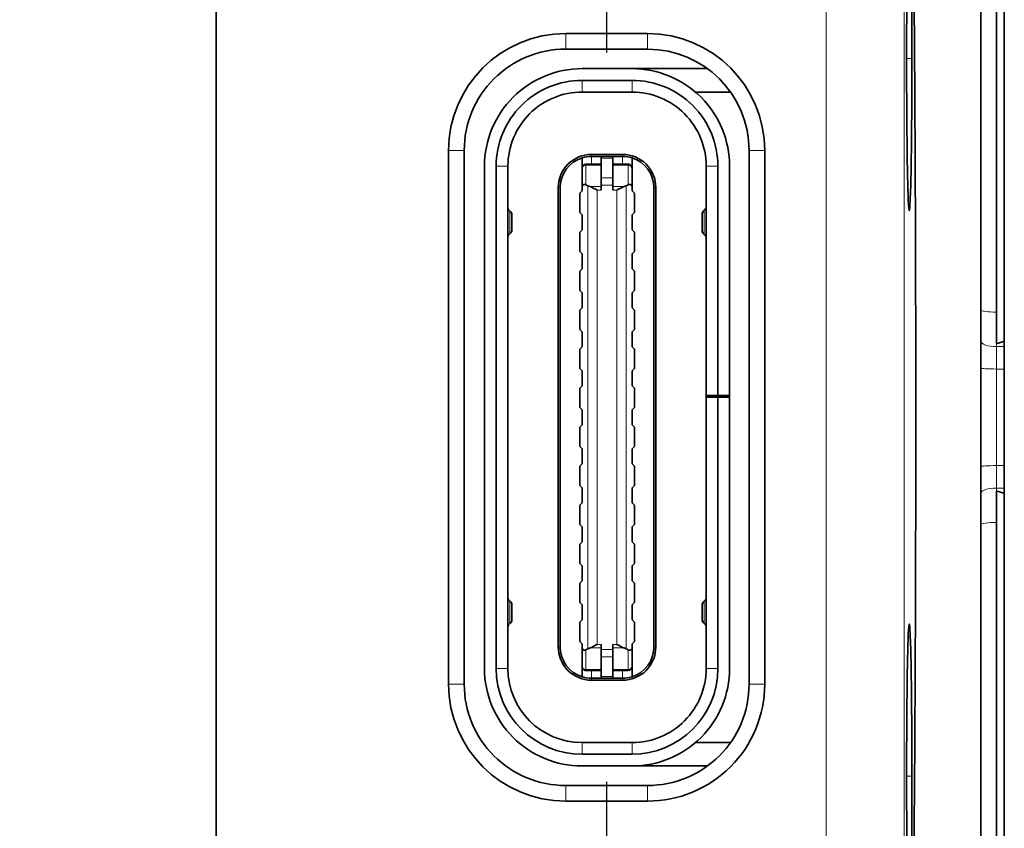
# Model space of a CAD drawing. Header units: millimetres. Extents: x 5 to 415, y 5 to 292.
# Tile 40 of 112: x 211 to 224, y 151 to 161. Entities that reach past the tile are written whole.
import ezdxf

# ---------------------------------------------------------------- set-up
doc = ezdxf.new("R2010")
doc.units = ezdxf.units.MM
doc.linetypes.add('CHAIN', pattern=[0.3543, 0.2362, -0.0295, 0.0591, -0.0295])
doc.linetypes.add('LONG_DASH_DOTTED', pattern=[0.3001, 0.2362, -0.0295, 0.0049, -0.0295])
for name, color, linetype, lineweight in [('Bemaßung (ISO)', 7, 'Continuous', 25), ('Mittelpunktmarkierung (ISO)', 7, 'LONG_DASH_DOTTED', 25), ('Sichtbar (ISO)', 7, 'Continuous', 35), ('Sichtbar schmal (ISO)', 7, 'Continuous', 18)]:
    doc.layers.add(name, color=color, linetype=linetype, lineweight=lineweight)
doc.styles.add('Notiztext (ISO)', font='isocpeur.ttf')
doc.dimstyles.new('Standard (ISO)', dxfattribs={"dimtxt": 3.5, "dimasz": 2.5, "dimexe": 2, "dimexo": 0, "dimgap": 0.762, "dimtad": 1, "dimtoh": 1, "dimdec": 8, "dimdsep": 46, "dimtxsty": 'Notiztext (ISO)', "dimcen": 0.09, "dimdle": 10, "dimclrd": 256, "dimclre": 256, "dimclrt": 256, "dimadec": 6, "dimazin": 2, "dimtfac": 0.514286, "dimtdec": 3, "dimtmove": 0, "dimatfit": 3, "dimfxl": 1, "dimtolj": 1, "dimlwd": -1, "dimlwe": -1, "dimarcsym": 0})

# ---------------------------------------------------------------- blocks, each defined once
blk = doc.blocks.new('*D12')
at = {"layer": 'Bemaßung (ISO)', "transparency": 16777216}
for p, q in [((215.876, 163.672), (200.324, 163.672)), ((202.324, 151.172), (202.324, 161.172)), ((215.876, 148.672), (200.324, 148.672))]:
    blk.add_line(p, q, dxfattribs=at)
for points in [[(201.907, 161.172), (202.74, 161.172), (202.324, 163.672)], [(201.907, 151.172), (202.74, 151.172), (202.324, 148.672)]]:
    blk.add_solid(points, dxfattribs=at)
at = {"layer": 'Defpoints', "color": 0, "transparency": 16777216}
for p in [(202.324, 163.672), (215.876, 163.672), (215.876, 148.672)]:
    blk.add_point(p, dxfattribs=at)
at = {"layer": 'Bemaßung (ISO)', "transparency": 16777216, "insert": (198.062, 154.422), "char_height": 3.5, "attachment_point": 1, "rotation": 90, "style": 'Notiztext (ISO)'}
blk.add_mtext('\\A1;15', dxfattribs=at)

msp = doc.modelspace()

# ---------------------------------------------------------------- linework, layer by layer
at = {"layer": 'Mittelpunktmarkierung (ISO)', "linetype": 'CHAIN', "ltscale": 6.278222}
for p, q in [((218.70110534, 166.49749897), (218.70110534, 160.84749897)), ((218.70110534, 151.49749897), (218.70110534, 145.84749897))]:
    msp.add_line(p, q, dxfattribs=at)
at = {"layer": 'Sichtbar (ISO)'}
for p, q in [((223.69610534, 157.11784014), (223.69610534, 167.22151072)), ((213.69610381, 162.76230033), (213.69610379, 149.5827211)), ((219.22610534, 161.09249897), (218.17610534, 161.09249897)), ((219.22610534, 160.89249897), (218.17610534, 160.89249897)), ((218.38610521, 160.64249897), (219.02610521, 160.64249897)), ((219.99259083, 160.64249897), (219.02610521, 160.64249897)), ((219.0261052, 160.49249897), (218.38610521, 160.49249897)), ((218.38610525, 160.34249897), (219.02610521, 160.34249897)), ((220.28794337, 160.34249897), (219.83850905, 160.34249897)), ((216.67610534, 159.59249897), (216.67610534, 152.75249897)), ((216.87610534, 159.59249897), (216.87610534, 152.75249897)), ((220.52610534, 152.75249897), (220.52610534, 159.59249897)), ((220.72610534, 152.75249897), (220.72610534, 159.59249897)), ((218.90610521, 159.54249897), (218.50610521, 159.54249897)), ((218.63110521, 159.51749897), (218.50610521, 159.51749897)), ((218.63110521, 159.51749897), (218.63110521, 159.49604198)), ((218.78110521, 159.51749897), (218.63110521, 159.51749897)), ((218.63110521, 159.24264335), (218.63110521, 159.49604198)), ((218.90610521, 159.51749897), (218.78110521, 159.51749897)), ((218.78110521, 159.49604198), (218.78110521, 159.51749897)), ((218.78110521, 159.49604198), (218.78110521, 159.24264335)), ((219.02610521, 159.49907465), (219.02610521, 159.39245352)), ((217.13610521, 159.39249897), (217.13610521, 152.95249897)), ((217.28610521, 152.95249897), (217.28610521, 159.39249898)), ((217.43610521, 152.95249897), (217.43610521, 159.39249898)), ((218.38610521, 159.36749897), (218.38610521, 159.39245352)), ((218.38610521, 159.36749897), (218.38610521, 159.35794835)), ((218.38610521, 159.12409895), (218.38610521, 159.35794835)), ((218.63110521, 159.41749897), (218.43610521, 159.41749897)), ((218.97610521, 159.41749897), (218.78110521, 159.41749897)), ((219.02610521, 159.39245352), (219.02610521, 159.36749806)), ((219.02610521, 159.35794835), (219.02610521, 159.36749466)), ((219.02610521, 159.35794475), (219.02610522, 159.12409753)), ((219.97610521, 159.39249827), (219.97610521, 156.45249897)), ((220.12610521, 159.39249882), (220.12610521, 156.45249897)), ((220.27610521, 156.45249897), (220.27610521, 159.39249728)), ((218.63110521, 159.24264335), (218.63110521, 159.14979568)), ((218.78110521, 159.14979568), (218.78110521, 159.24264335)), ((218.08110521, 159.11749897), (218.08110521, 153.22749897)), ((218.10610521, 159.11749897), (218.10610521, 153.22749898)), ((218.38610521, 159.07749897), (218.38610521, 159.12409895)), ((218.46110522, 159.13999897), (218.43610521, 159.15249897)), ((218.63110521, 159.08284895), (218.63110521, 159.14979568)), ((218.78110521, 159.08284895), (218.78110521, 159.14979568)), ((218.97610521, 159.15249897), (218.95110522, 159.13999898)), ((219.02610522, 159.12409753), (219.02610521, 159.07749897)), ((219.30610521, 159.11749898), (219.30610521, 153.22749897)), ((219.33110521, 153.22749898), (219.33110521, 159.11749897)), ((218.38610521, 159.07749897), (218.35610521, 159.04749877)), ((218.35610521, 159.04749877), (218.35610521, 158.79749897)), ((219.05610521, 159.04749897), (219.02610521, 159.07749897)), ((219.05610521, 159.04749897), (219.05610521, 158.79749897)), ((217.48610521, 158.57249897), (217.48610521, 158.77249897)), ((218.35610521, 158.79749897), (218.38610521, 158.76749897)), ((218.38610521, 158.57749897), (218.38610521, 158.76749897)), ((219.02610521, 158.76749897), (219.05610521, 158.79749897)), ((219.02610521, 158.76749897), (219.02610521, 158.57749897)), ((219.92610521, 158.78589643), (219.92610521, 158.55910151)), ((218.38610521, 158.57749897), (218.35610521, 158.54749897)), ((218.35610521, 158.54749897), (218.35610521, 158.29749897)), ((219.02610521, 158.57749897), (219.05610521, 158.54749897)), ((219.05610521, 158.54749897), (219.05610521, 158.29749897)), ((218.35610521, 158.29749897), (218.38610521, 158.26749897)), ((218.38610521, 158.07749897), (218.38610521, 158.26749897)), ((219.05610521, 158.29749897), (219.02610521, 158.26749897)), ((219.02610521, 158.26749897), (219.02610521, 158.07749897)), ((218.38610521, 158.07749897), (218.35610521, 158.04749897)), ((219.05610521, 158.04749897), (219.02610521, 158.07749897)), ((218.35610521, 157.79749897), (218.35610521, 158.04749897)), ((219.05610521, 158.04749897), (219.05610521, 157.79749897)), ((218.35610521, 157.79749897), (218.38610521, 157.76749897)), ((218.38610521, 157.57749897), (218.38610521, 157.76749897)), ((219.05610521, 157.79749897), (219.02610521, 157.76749897)), ((219.02610521, 157.76749897), (219.02610521, 157.57749897)), ((218.38610521, 157.57749897), (218.35610535, 157.54749908)), ((219.05610521, 157.54749897), (219.02610521, 157.57749897)), ((218.35610534, 157.2974989), (218.35610535, 157.54749908)), ((219.05610521, 157.54749897), (219.05610521, 157.29749897)), ((218.35610534, 157.2974989), (218.38610521, 157.26749897)), ((218.38610521, 157.07749897), (218.38610521, 157.26749897)), ((219.05610521, 157.29749897), (219.02610521, 157.26749897)), ((219.02610521, 157.26749897), (219.02610521, 157.07749897)), ((218.38610521, 157.07749897), (218.35610521, 157.04749897)), ((219.02610521, 157.07749897), (219.05610521, 157.04749897)), ((218.35610521, 156.79749897), (218.35610521, 157.04749897)), ((219.05610521, 157.04749897), (219.05610521, 156.79749897)), ((218.35610521, 156.79749897), (218.38610521, 156.76749897)), ((218.38610521, 156.57749897), (218.38610521, 156.76749897)), ((219.05610521, 156.79749897), (219.02610521, 156.76749897)), ((219.02610521, 156.76749897), (219.02610521, 156.57749897)), ((218.38610521, 156.57749897), (218.35610521, 156.54749897)), ((219.02610521, 156.57749897), (219.05610521, 156.54749897)), ((218.35610521, 156.29749897), (218.35610521, 156.54749897)), ((219.05610521, 156.54749897), (219.05610521, 156.29749897)), ((219.97610521, 156.43249897), (219.97610521, 156.45249897)), ((220.12610521, 156.45249897), (219.97610521, 156.45249897)), ((220.27610521, 156.45249897), (220.12610521, 156.45249897)), ((220.27610521, 156.45249897), (220.27610521, 156.43249897)), ((219.97610521, 156.43249897), (219.97610521, 152.95249948)), ((219.97610521, 156.43249897), (220.12610521, 156.43249897)), ((220.12610521, 156.43249897), (220.27610521, 156.43249897)), ((220.12610521, 156.43249897), (220.12610521, 152.95249898)), ((220.27610521, 156.43249897), (220.27610521, 152.95249989)), ((218.35610521, 156.29749897), (218.38610521, 156.26749897)), ((218.38610521, 156.07749897), (218.38610521, 156.26749897)), ((219.05610521, 156.29749897), (219.02610521, 156.26749897)), ((219.02610521, 156.26749897), (219.02610521, 156.07749897)), ((218.38610521, 156.07749897), (218.35610521, 156.04749897)), ((219.02610521, 156.07749897), (219.05610521, 156.04749897)), ((218.35610521, 155.79749897), (218.35610521, 156.04749897)), ((219.05610521, 155.79749897), (219.05610521, 156.04749897)), ((218.35610521, 155.79749897), (218.38610521, 155.76749897)), ((218.38610521, 155.57749897), (218.38610521, 155.76749897)), ((219.05610521, 155.79749897), (219.02610521, 155.76749897)), ((219.02610521, 155.76749897), (219.02610521, 155.57749897)), ((218.38610521, 155.57749897), (218.35610521, 155.54749897)), ((219.02610521, 155.57749897), (219.05610521, 155.54749897)), ((218.35610521, 155.29749897), (218.35610521, 155.54749897)), ((219.05610521, 155.29749897), (219.05610521, 155.54749897)), ((218.35610521, 155.29749897), (218.38610521, 155.26749897)), ((218.38610521, 155.07749897), (218.38610521, 155.26749897)), ((219.05610521, 155.29749897), (219.02610521, 155.26749897)), ((219.02610521, 155.26749897), (219.02610521, 155.07749897)), ((223.69610534, 145.12348723), (223.69610534, 155.22715781)), ((218.38610521, 155.07749897), (218.35610521, 155.04749897)), ((218.35610521, 154.79749897), (218.35610521, 155.04749897)), ((219.02610521, 155.07749897), (219.05610521, 155.04749897)), ((219.05610521, 154.79749897), (219.05610521, 155.04749897)), ((218.35610521, 154.79749897), (218.38610521, 154.76749897)), ((219.05610521, 154.79749897), (219.02610521, 154.76749897)), ((218.38610521, 154.57749897), (218.38610521, 154.76749897)), ((219.02610521, 154.76749897), (219.02610521, 154.57749897)), ((218.38610521, 154.57749897), (218.35610521, 154.54749897)), ((218.35610521, 154.29749897), (218.35610521, 154.54749897)), ((219.02610521, 154.57749897), (219.05610521, 154.54749897)), ((219.05610521, 154.29749897), (219.05610521, 154.54749897)), ((218.35610521, 154.29749897), (218.38610521, 154.26749897)), ((219.05610521, 154.29749897), (219.02610521, 154.26749897)), ((218.38610521, 154.07749897), (218.38610521, 154.26749897)), ((219.02610521, 154.26749897), (219.02610521, 154.07749897)), ((218.38610521, 154.07749897), (218.35610521, 154.04749897)), ((218.35610521, 153.79749897), (218.35610521, 154.04749897)), ((219.02610521, 154.07749897), (219.05610521, 154.04749897)), ((219.05610521, 153.79749897), (219.05610521, 154.04749897)), ((218.35610521, 153.79749897), (218.38610521, 153.76749897)), ((219.05610521, 153.79749897), (219.02610521, 153.76749897)), ((217.48610521, 153.57249897), (217.48610521, 153.77249897)), ((218.38610521, 153.57749897), (218.38610521, 153.76749897)), ((219.02610521, 153.76749897), (219.02610521, 153.57749897)), ((219.92610521, 153.77249897), (219.92610521, 153.57249897)), ((218.38610521, 153.57749897), (218.35610521, 153.54749897)), ((218.35610521, 153.29749877), (218.35610521, 153.54749897)), ((219.02610521, 153.57749897), (219.05610521, 153.54749897)), ((219.05610521, 153.29749897), (219.05610521, 153.54749897)), ((218.35610521, 153.29749877), (218.38610521, 153.26749897)), ((219.05610521, 153.29749897), (219.02610521, 153.26749897)), ((218.3861052, 153.22090042), (218.38610521, 153.26749897)), ((218.38610521, 152.98705306), (218.3861052, 153.22090042)), ((218.46110522, 153.20499898), (218.43610521, 153.19249897)), ((218.63110521, 153.262149), (218.63110521, 153.19520227)), ((218.63110521, 153.19520227), (218.63110521, 153.1023546)), ((218.78110521, 153.262149), (218.78110521, 153.19520227)), ((218.78110521, 153.1023546), (218.78110521, 153.19520227)), ((218.97610521, 153.19249897), (218.95110522, 153.20499897)), ((219.02610521, 153.26749897), (219.02610521, 153.220899)), ((219.02610521, 153.220899), (219.02610521, 152.9870496)), ((218.63110521, 152.84895597), (218.63110521, 153.1023546)), ((218.78110521, 153.1023546), (218.78110521, 152.84895597)), ((218.38610521, 152.9870496), (218.38610521, 152.97750329)), ((218.38610521, 152.97749989), (218.38610521, 152.95254443)), ((218.38610521, 152.84592329), (218.38610521, 152.95254443)), ((218.43610521, 152.92749897), (218.63110521, 152.92749897)), ((218.78110521, 152.92749897), (218.97610521, 152.92749897)), ((219.02610521, 152.97749897), (219.02610521, 152.9870496)), ((219.02610521, 152.95254443), (219.02610521, 152.97749897)), ((218.50610521, 152.82749897), (218.63110521, 152.82749897)), ((218.50610521, 152.80249897), (218.90610521, 152.80249897)), ((218.63110521, 152.84895597), (218.63110521, 152.82749897)), ((218.63110521, 152.82749897), (218.78110521, 152.82749897)), ((218.78110521, 152.82749897), (218.78110521, 152.84895597)), ((218.78110521, 152.82749897), (218.90610521, 152.82749897)), ((218.38610521, 152.00249897), (219.02610521, 152.00249897)), ((220.28794337, 152.00249897), (219.83850905, 152.00249897)), ((219.02610522, 151.85249897), (218.38610521, 151.85249897)), ((218.38610521, 151.70249897), (219.02610521, 151.70249897)), ((219.99259083, 151.70249897), (219.02610521, 151.70249897)), ((218.17610534, 151.45249897), (219.22610534, 151.45249897)), ((218.17610534, 151.25249897), (219.22610534, 151.25249897))]:
    msp.add_line(p, q, dxfattribs=at)
for centre, radius, start, end in [((218.17610534, 159.59249897), 1.5, 90, 180), ((219.22610534, 159.59249897), 1.5, 0, 90), ((218.17610534, 159.59249897), 1.3, 89.999999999, 180), ((219.22610534, 159.59249897), 1.3, 0, 90), ((218.38610521, 159.39249897), 1.25, 89.999999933, 180), ((219.02610521, 159.39249897), 1.25, 359.999922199, 90.00000009), ((218.38610521, 159.39249897), 1.1, 89.999999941, 180), ((219.02610521, 159.39249897), 1.1, 359.999992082, 90.000000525), ((218.38610521, 159.39249897), 0.95, 89.99999789, 180), ((219.02610521, 159.39249897), 0.95, 359.999957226, 90.000000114), ((218.50610521, 159.11749897), 0.425, 89.999999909, 180), ((218.50610521, 159.11749897), 0.4, 107.457603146, 180), ((218.50610521, 159.11749897), 0.4, 89.999999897, 107.457603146), ((218.90610521, 159.11749897), 0.425, 0, 90.000000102), ((218.90610521, 159.11749897), 0.4, 72.542396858, 90.000000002), ((218.90610521, 159.11749897), 0.4, 0, 72.542396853), ((218.43610521, 159.36749897), 0.05, 90.000000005, 180), ((218.50610521, 159.11749897), 0.3, 111.697383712, 113.578178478), ((218.97610521, 159.36749897), 0.05, 359.995712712, 90), ((218.90610521, 159.11749897), 0.3, 66.421821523, 68.302616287), ((217.48610521, 158.85910151), 0.05, 180, 240), ((219.92610521, 158.87249897), 0.05, 300, 0), ((217.43610521, 158.77249897), 0.05, 0, 60), ((219.97610521, 158.78589643), 0.05, 120, 180), ((217.48610521, 158.48589643), 0.05, 120, 180), ((217.43610521, 158.57249897), 0.05, 300, 0), ((219.97610521, 158.55910151), 0.05, 180, 240), ((219.92610521, 158.47249897), 0.05, 0, 60), ((217.48610521, 153.85910151), 0.05, 180, 240), ((217.43610521, 153.77249897), 0.05, 0, 60), ((219.97610521, 153.77249897), 0.05, 120, 180), ((219.92610521, 153.85910151), 0.05, 300, 0), ((217.43610521, 153.57249897), 0.05, 300, 0), ((219.97610521, 153.57249897), 0.05, 180, 240), ((217.48610521, 153.48589643), 0.05, 120, 180), ((219.92610521, 153.48589643), 0.05, 0, 60), ((218.50610521, 153.22749897), 0.425, 180, 270.000000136), ((218.50610521, 153.22749897), 0.4, 180, 252.542396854), ((218.90610521, 153.22749897), 0.425, 269.999999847, 0), ((218.90610521, 153.22749897), 0.4, 287.457603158, 0), ((218.38610521, 152.95249897), 1.25, 180, 270.000000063), ((218.38610521, 152.95249897), 1.1, 180, 269.999999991), ((218.38610521, 152.95249897), 0.95, 180, 269.999999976), ((218.43610521, 152.97749897), 0.05, 179.995712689, 270), ((218.50610521, 153.22749897), 0.3, 246.421821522, 248.302616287), ((218.97610521, 152.97749897), 0.05, 270, 0), ((218.90610521, 153.22749897), 0.3, 291.697383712, 293.578178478), ((219.02610521, 152.95249897), 1.25, 270.000000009, 0.000042), ((219.02610521, 152.95249897), 0.95, 270, 0.000030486), ((219.02610521, 152.95249897), 1.1, 270.000000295, 0), ((218.50610521, 153.22749897), 0.4, 252.542396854, 270.000000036), ((218.90610521, 153.22749897), 0.4, 269.999999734, 287.457603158), ((218.17610534, 152.75249897), 1.5, 180, 270), ((218.17610534, 152.75249897), 1.3, 180, 270.000000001), ((219.22610534, 152.75249897), 1.5, 269.999999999, 0), ((219.22610534, 152.75249897), 1.3, 269.999999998, 0)]:
    msp.add_arc(centre, radius, start, end, dxfattribs=at)
for centre, major_axis, ratio, start_param, end_param in [((218.43610139, 159.09910453), (-0.03710873, 0.05433522), 0.6166280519, 5.4467148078, 7.0175964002), ((218.58916307, 159.17689341), (-0.1584729, -0.0026783), 0.3751794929, 0.6236076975, 0.871577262), ((218.82304736, 159.17689341), (-0.1584729, 0.0026783), 0.3751794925, 2.2700153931, 2.5179850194), ((218.97611073, 159.0991075), (0.03710731, 0.05433207), 0.6166465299, 5.5487333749, 7.1196843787), ((218.4360997, 153.24589045), (0.03710731, 0.05433207), 0.6166465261, 2.4071407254, 3.9780917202), ((218.58916307, 153.16810454), (0.1584729, -0.0026783), 0.3751794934, 2.2700153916, 2.5179849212), ((218.82304736, 153.16810454), (0.1584729, 0.0026783), 0.3751794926, 0.6236076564, 0.8715772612), ((218.97610904, 153.24589342), (-0.03710873, 0.05433522), 0.6166280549, 2.3051221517, 3.8760037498)]:
    msp.add_ellipse(centre, major_axis=major_axis, ratio=ratio, start_param=start_param, end_param=end_param, dxfattribs=at)
for points, knots in [([(222.51325578, 167.5579786), (222.52020155, 167.43233984), (222.52683471, 167.29465345), (222.53314827, 167.1467088), (222.53946182, 166.99876416), (222.54545837, 166.84064005), (222.55118382, 166.67264968), (222.55423841, 166.58302489), (222.55721465, 166.49058656), (222.56011724, 166.39534562), (222.56265519, 166.31206942), (222.56513683, 166.22665096), (222.56756516, 166.13918124), (222.5727707, 165.95167455), (222.57773622, 165.75476011), (222.58249245, 165.54823349), (222.58724867, 165.34170686), (222.59179386, 165.12552807), (222.59613234, 164.8999804), (222.59842428, 164.7808274), (222.6006576, 164.65905539), (222.6028328, 164.53464909), (222.6047751, 164.42356361), (222.60667107, 164.31037747), (222.60852114, 164.19514273), (222.61244315, 163.95085489), (222.61616326, 163.69737538), (222.61968718, 163.43459681), (222.62321109, 163.17181824), (222.6265388, 162.89974598), (222.62967146, 162.61790309), (222.63162014, 162.44258077), (222.63349217, 162.26345909), (222.63528302, 162.08073215), (222.63637109, 161.96971275), (222.6374292, 161.8573627), (222.63845637, 161.74373043), (222.64117416, 161.4430707), (222.643678, 161.13345998), (222.64595549, 160.81579649), (222.64823298, 160.498133), (222.65028374, 160.17241411), (222.65209363, 159.84004035), (222.65320142, 159.63660322), (222.65421903, 159.43066778), (222.65514399, 159.22245413), (222.65573022, 159.09049017), (222.65627924, 158.95761134), (222.65679039, 158.82386319), (222.65810805, 158.47908628), (222.65917308, 158.1285508), (222.65997296, 157.77490933), (222.66077284, 157.42126786), (222.66130875, 157.06452579), (222.66157621, 156.70613628), (222.66170876, 156.52852878), (222.66177504, 156.35051624), (222.66177504, 156.17249787), (222.66177505, 155.99129765), (222.66170639, 155.8100917), (222.66156904, 155.62930115), (222.66129675, 155.2708947), (222.66075594, 154.91411924), (222.65995097, 154.56038266), (222.659146, 154.20664607), (222.6580753, 153.85595468), (222.65675286, 153.51131636), (222.65625224, 153.38085133), (222.65571578, 153.25125593), (222.65514403, 153.12255337), (222.65420543, 152.9112734), (222.65317172, 152.70240002), (222.65204524, 152.4960811), (222.65023257, 152.16408169), (222.64817912, 151.8386859), (222.64589921, 151.52137095), (222.64361931, 151.204056), (222.64111408, 150.89481132), (222.63838961, 150.59390521), (222.63738427, 150.48286862), (222.63634845, 150.37297257), (222.63528364, 150.26432275), (222.63346285, 150.07853454), (222.63155729, 149.89639319), (222.6295745, 149.71837729), (222.62643217, 149.43625686), (222.62310042, 149.16443477), (222.61957588, 148.90208249), (222.61605135, 148.63973021), (222.61233318, 148.3868698), (222.60842344, 148.14373153), (222.60660287, 148.03051431), (222.60474019, 147.91940487), (222.60283346, 147.81035202), (222.60064541, 147.68520975), (222.59839934, 147.56277448), (222.59609243, 147.44290239), (222.59177522, 147.21857006), (222.587247, 147.00320951), (222.58250297, 146.79719741), (222.57775894, 146.59118532), (222.57280094, 146.39447853), (222.56759592, 146.20691741), (222.56515897, 146.1191026), (222.56266665, 146.03329763), (222.56011677, 145.94963187), (222.55722043, 145.85459835), (222.55424981, 145.7623258), (222.55120145, 145.67286699), (222.54546938, 145.50465031), (222.53946703, 145.34636257), (222.53315026, 145.19833869), (222.52683348, 145.05031481), (222.52019981, 144.91262957), (222.51325578, 144.78702256)], [0, 0, 0, 0, 0.0344827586, 0.0344827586, 0.0344827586, 0.0689655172, 0.0689655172, 0.0689655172, 0.087362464, 0.087362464, 0.087362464, 0.1034482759, 0.1034482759, 0.1034482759, 0.1379310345, 0.1379310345, 0.1379310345, 0.1724137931, 0.1724137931, 0.1724137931, 0.190630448, 0.190630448, 0.190630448, 0.2068965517, 0.2068965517, 0.2068965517, 0.2413793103, 0.2413793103, 0.2413793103, 0.275862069, 0.275862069, 0.275862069, 0.2973123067, 0.2973123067, 0.2973123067, 0.3103448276, 0.3103448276, 0.3103448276, 0.3448275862, 0.3448275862, 0.3448275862, 0.3793103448, 0.3793103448, 0.3793103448, 0.4004163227, 0.4004163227, 0.4004163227, 0.4137931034, 0.4137931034, 0.4137931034, 0.4482758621, 0.4482758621, 0.4482758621, 0.4827586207, 0.4827586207, 0.4827586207, 0.4998472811, 0.4998472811, 0.4998472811, 0.5172413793, 0.5172413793, 0.5172413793, 0.5517241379, 0.5517241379, 0.5517241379, 0.5862068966, 0.5862068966, 0.5862068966, 0.5992605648, 0.5992605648, 0.5992605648, 0.6206896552, 0.6206896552, 0.6206896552, 0.6551724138, 0.6551724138, 0.6551724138, 0.6896551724, 0.6896551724, 0.6896551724, 0.7023795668, 0.7023795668, 0.7023795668, 0.724137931, 0.724137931, 0.724137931, 0.7586206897, 0.7586206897, 0.7586206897, 0.7931034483, 0.7931034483, 0.7931034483, 0.809160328, 0.809160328, 0.809160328, 0.8275862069, 0.8275862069, 0.8275862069, 0.8620689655, 0.8620689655, 0.8620689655, 0.8965517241, 0.8965517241, 0.8965517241, 0.912696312, 0.912696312, 0.912696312, 0.9310344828, 0.9310344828, 0.9310344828, 0.9655172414, 0.9655172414, 0.9655172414, 1, 1, 1, 1]), ([(223.79608346, 167.64959173), (223.79610534, 167.35562739), (223.79610534, 166.96694067), (223.79610534, 165.96290246), (223.79610534, 165.34725521), (223.79610534, 163.77922608), (223.79610534, 162.57257139), (223.79610534, 159.43372643), (223.79610534, 157.80630623), (223.79610534, 154.53873388), (223.79610534, 152.91133071), (223.79610534, 149.82028112), (223.79610534, 148.60928843), (223.79610534, 146.99772796), (223.79610534, 146.38207038), (223.79610534, 145.37804593), (223.79610534, 144.98936942), (223.79608345, 144.69540914)], [-2.7873022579, -2.7873022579, -2.7873022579, -2.7873022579, -2.4560735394, -2.4560735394, -2.1223531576, -2.1223531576, -1.7263749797, -1.7263749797, -1.3624218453, -1.3624218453, -0.9984777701, -0.9984777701, -0.6140893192, -0.6140893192, -0.3058921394, -0.3058921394, -0.0000030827, -0.0000030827, -0.0000030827, -0.0000030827]), ([(223.49608408, 144.8677773), (223.49610534, 145.16370733), (223.49610534, 145.54527526), (223.49610534, 146.50990273), (223.49610534, 147.09151499), (223.49610534, 148.65561549), (223.49610534, 149.86062374), (223.49610534, 152.92938953), (223.49610534, 154.5479767), (223.49610534, 157.7970739), (223.49610534, 159.4156786), (223.49610534, 162.48610975), (223.49610534, 163.69068689), (223.49610534, 165.25347389), (223.49610534, 165.83507787), (223.49610534, 166.79971727), (223.49610534, 167.18129198), (223.49608409, 167.47722341)], [0.0000031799, 0.0000031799, 0.0000031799, 0.0000031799, 0.2855373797, 0.2855373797, 0.5715384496, 0.5715384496, 0.9527075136, 0.9527075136, 1.3148338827, 1.3148338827, 1.6769693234, 1.6769693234, 2.0585600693, 2.0585600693, 2.3452883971, 2.3452883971, 2.6315568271, 2.6315568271, 2.6315568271, 2.6315568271]), ([(222.612399, 160.77245291), (222.61224107, 160.91196809), (222.61196465, 161.05129775), (222.61090716, 161.32379871), (222.61012522, 161.45699874), (222.60753193, 161.78226874), (222.60520086, 161.98943646), (222.59862691, 162.35372261), (222.59469867, 162.49519883), (222.58656103, 162.67582106), (222.58238634, 162.72252862), (222.57402404, 162.72253033), (222.56984934, 162.67582426), (222.56171169, 162.49520519), (222.55778343, 162.35373047), (222.55120929, 161.98943944), (222.54887825, 161.78226936), (222.54628512, 161.45702427), (222.54550323, 161.32384061), (222.54444569, 161.05136365), (222.5441692, 160.91204537), (222.54432655, 160.772545)], [0.00004599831, 0.00004599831, 0.00004599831, 0.00004599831, 0.04190063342, 0.04190063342, 0.08381571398, 0.08381571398, 0.14921073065, 0.14921073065, 0.21379487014, 0.21379487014, 0.27321633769, 0.27321633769, 0.33263786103, 0.33263786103, 0.39722210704, 0.39722210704, 0.4626199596, 0.4626199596, 0.50453399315, 0.50453399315, 0.54639045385, 0.54639045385, 0.54639045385, 0.54639045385]), ([(222.54432655, 160.772545), (222.54416908, 160.63303127), (222.5444455, 160.49370237), (222.54550296, 160.22120754), (222.54628485, 160.08801325), (222.54887817, 159.76273005), (222.55120928, 159.55556674), (222.5577829, 159.1912897), (222.56171111, 159.04981075), (222.56984873, 158.86918255), (222.57402343, 158.82247206), (222.58238578, 158.82246488), (222.5865605, 158.86916906), (222.59469818, 159.04978398), (222.59862646, 159.19125664), (222.60520085, 159.55555456), (222.60753187, 159.76272798), (222.61012498, 160.08796372), (222.6109069, 160.22115239), (222.61196446, 160.4936339), (222.61224095, 160.63295209), (222.612399, 160.77245291)], [0.0000443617, 0.0000443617, 0.0000443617, 0.0000443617, 0.04189857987, 0.04189857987, 0.0838114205, 0.0838114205, 0.14921155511, 0.14921155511, 0.21380574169, 0.21380574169, 0.27323667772, 0.27323667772, 0.33266784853, 0.33266784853, 0.39726249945, 0.39726249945, 0.46267470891, 0.46267470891, 0.5046023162, 0.5046023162, 0.54647051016, 0.54647051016, 0.54647051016, 0.54647051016]), ([(218.58110521, 159.08284895), (218.56169464, 159.09405565), (218.54092231, 159.1061259), (218.51184927, 159.12053396), (218.50250837, 159.12472137), (218.49177274, 159.12846903), (218.48983876, 159.12910128), (218.48793576, 159.12966541)], [0, 0, 0, 0, 0.006724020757, 0.006724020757, 0.010086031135, 0.010086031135, 0.010838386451, 0.010838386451, 0.010838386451, 0.010838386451]), ([(218.92427466, 159.12966541), (218.92237166, 159.12910128), (218.92043769, 159.12846903), (218.90970206, 159.12472137), (218.90036115, 159.12053396), (218.87128812, 159.1061259), (218.85051579, 159.09405565), (218.83110521, 159.08284895)], [-0.010838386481, -0.010838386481, -0.010838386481, -0.010838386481, -0.010086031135, -0.010086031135, -0.006724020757, -0.006724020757, 0, 0, 0, 0]), ([(222.612399, 151.57245291), (222.61224107, 151.71196809), (222.61196465, 151.85129775), (222.61090716, 152.12379871), (222.61012522, 152.25699874), (222.60753193, 152.58226874), (222.60520086, 152.78943646), (222.59862691, 153.15372261), (222.59469867, 153.29519883), (222.58656103, 153.47582106), (222.58238634, 153.52252862), (222.57402404, 153.52253033), (222.56984934, 153.47582426), (222.56171169, 153.29520519), (222.55778343, 153.15373047), (222.55120929, 152.78943944), (222.54887825, 152.58226936), (222.54628512, 152.25702427), (222.54550323, 152.12384061), (222.54444569, 151.85136365), (222.5441692, 151.71204537), (222.54432655, 151.572545)], [0.00004599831, 0.00004599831, 0.00004599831, 0.00004599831, 0.04190063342, 0.04190063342, 0.08381571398, 0.08381571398, 0.14921073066, 0.14921073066, 0.21379487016, 0.21379487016, 0.27321633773, 0.27321633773, 0.33263786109, 0.33263786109, 0.39722210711, 0.39722210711, 0.46261995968, 0.46261995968, 0.50453399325, 0.50453399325, 0.54639045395, 0.54639045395, 0.54639045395, 0.54639045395]), ([(218.48793576, 153.21533254), (218.48983876, 153.21589667), (218.49177274, 153.21652891), (218.50250837, 153.22027658), (218.51184927, 153.22446399), (218.54092231, 153.23887204), (218.56169464, 153.2509423), (218.58110521, 153.262149)], [-0.010838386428, -0.010838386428, -0.010838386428, -0.010838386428, -0.010086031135, -0.010086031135, -0.006724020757, -0.006724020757, 0, 0, 0, 0]), ([(218.83110521, 153.262149), (218.85051579, 153.2509423), (218.87128812, 153.23887204), (218.90036115, 153.22446399), (218.90970206, 153.22027658), (218.92043769, 153.21652891), (218.92237166, 153.21589667), (218.92427466, 153.21533254)], [0, 0, 0, 0, 0.006724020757, 0.006724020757, 0.010086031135, 0.010086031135, 0.010838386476, 0.010838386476, 0.010838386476, 0.010838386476]), ([(222.54432655, 151.572545), (222.54416908, 151.43303127), (222.5444455, 151.29370237), (222.54550296, 151.02120754), (222.54628485, 150.88801325), (222.54887817, 150.56273005), (222.55120928, 150.35556674), (222.5577829, 149.9912897), (222.56171111, 149.84981075), (222.56984873, 149.66918255), (222.57402343, 149.62247206), (222.58238578, 149.62246488), (222.5865605, 149.66916906), (222.59469818, 149.84978398), (222.59862646, 149.99125664), (222.60520085, 150.35555456), (222.60753187, 150.56272798), (222.61012498, 150.88796372), (222.6109069, 151.02115239), (222.61196446, 151.2936339), (222.61224095, 151.43295209), (222.612399, 151.57245291)], [0.0000443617, 0.0000443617, 0.0000443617, 0.0000443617, 0.04189857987, 0.04189857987, 0.08381142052, 0.08381142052, 0.14921155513, 0.14921155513, 0.21380574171, 0.21380574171, 0.27323667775, 0.27323667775, 0.33266784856, 0.33266784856, 0.39726249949, 0.39726249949, 0.46267470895, 0.46267470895, 0.50460231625, 0.50460231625, 0.54647051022, 0.54647051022, 0.54647051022, 0.54647051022])]:
    msp.add_open_spline(points, degree=3, knots=knots, dxfattribs=at)
for points, weights in [([(218.38610521, 159.39245352), (218.38610521, 159.43814829), (218.38610521, 159.49907465)], [3.61904761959, 3.29089841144, 2.92307692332]), ([(219.02610521, 152.95254443), (219.02610521, 152.90684966), (219.02610521, 152.84592329)], [3.61904761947, 3.29089841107, 2.92307692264])]:
    msp.add_rational_spline(points, weights, degree=2, dxfattribs=at)
for points in [[(223.69610534, 157.11784014), (223.72934173, 157.12694108), (223.76274165, 157.13641362), (223.79610634, 157.14629614)], [(223.79610634, 155.1987018), (223.76274165, 155.20858433), (223.72934173, 155.21805687), (223.69610534, 155.22715781)]]:
    msp.add_open_spline(points, degree=3, dxfattribs=at)
at = {"layer": 'Sichtbar schmal (ISO)'}
for p, q in [((221.51340808, 144.47985891), (221.51340808, 167.86514365)), ((222.51325578, 167.5579786), (222.51325578, 144.78702256)), ((218.17610534, 161.09249897), (218.17610534, 160.89249897)), ((219.22610534, 160.89249897), (219.22610534, 161.09249897)), ((222.6122434, 160.77252938), (222.54438989, 160.77254503)), ((218.38610525, 160.34249897), (218.38610521, 160.49249897)), ((219.0261052, 160.49249897), (219.02610521, 160.34249897)), ((216.87610534, 159.59249897), (216.67610534, 159.59249897)), ((220.72610534, 159.59249897), (220.52610534, 159.59249897)), ((218.50610521, 159.51749897), (218.50610521, 159.54249897)), ((218.50610522, 159.41749897), (218.50610521, 159.51749897)), ((218.63110521, 159.49604198), (218.78110521, 159.49604198)), ((218.90610521, 159.54249897), (218.90610521, 159.51749897)), ((218.90610521, 159.51749897), (218.90610521, 159.41749897)), ((217.28610521, 159.39249898), (217.43610521, 159.39249898)), ((218.43610521, 159.41749897), (218.43610521, 159.40476481)), ((218.43610521, 159.40476481), (218.63110521, 159.40476481)), ((218.43610521, 159.15249897), (218.43610521, 159.40476481)), ((218.78110521, 159.40476481), (218.97610521, 159.40476481)), ((218.97610521, 159.40476481), (218.97610521, 159.41749897)), ((218.97610521, 159.40476481), (218.97610521, 159.15249897)), ((220.12610521, 159.39249882), (219.97610521, 159.39249827)), ((218.78110521, 159.24264335), (218.63110521, 159.24264335)), ((218.08110521, 159.11749897), (218.10610521, 159.11749897)), ((218.46110522, 159.13999897), (218.46110522, 153.20499898)), ((218.63110521, 159.12966541), (218.48793576, 159.12966541)), ((218.58110521, 159.08284895), (218.63110521, 159.08284895)), ((218.58110521, 153.262149), (218.58110521, 159.08284895)), ((218.63110521, 159.14979568), (218.78110521, 159.14979568)), ((218.92427466, 159.12966541), (218.78110521, 159.12966541)), ((218.78110521, 159.08284895), (218.83110521, 159.08284895)), ((218.83110521, 159.08284895), (218.83110521, 153.262149)), ((218.95110522, 153.20499897), (218.95110522, 159.13999898)), ((219.33110521, 159.11749897), (219.30610521, 159.11749897)), ((217.46110521, 158.81580024), (217.46110521, 158.5291977)), ((219.95110521, 158.51580024), (219.95110521, 158.8291977)), ((223.69610534, 157.11784014), (223.69610534, 157.07902774)), ((223.69610534, 157.07902774), (223.79610534, 157.07902774)), ((223.69610534, 156.79184624), (223.69610534, 157.07902774)), ((223.69610534, 155.55315171), (223.69610534, 156.79184624)), ((223.69610534, 156.79184624), (223.79610534, 156.79184624)), ((223.69610534, 155.26597021), (223.69610534, 155.55315171)), ((223.79610534, 155.55315171), (223.69610534, 155.55315171)), ((223.69610534, 155.26597021), (223.69610534, 155.22715781)), ((223.79610534, 155.26597021), (223.69610534, 155.26597021)), ((217.46110521, 153.81580024), (217.46110521, 153.5291977)), ((219.95110521, 153.5291977), (219.95110521, 153.81580024)), ((218.10610521, 153.22749897), (218.08110521, 153.22749897)), ((218.43610521, 152.94023314), (218.43610521, 153.19249897)), ((218.48793576, 153.21533254), (218.63110521, 153.21533254)), ((218.63110521, 153.262149), (218.58110521, 153.262149)), ((218.78110521, 153.19520227), (218.63110521, 153.19520227)), ((218.83110521, 153.262149), (218.78110521, 153.262149)), ((218.78110521, 153.21533254), (218.92427466, 153.21533254)), ((218.97610521, 153.19249897), (218.97610521, 152.94023314)), ((219.33110521, 153.22749898), (219.30610521, 153.22749898)), ((218.63110521, 153.1023546), (218.78110521, 153.1023546)), ((217.43610521, 152.95249897), (217.28610521, 152.95249897)), ((218.63110521, 152.94023314), (218.43610521, 152.94023314)), ((218.43610521, 152.94023314), (218.43610521, 152.92749897)), ((218.50610521, 152.82749897), (218.50610521, 152.92749897)), ((218.97610521, 152.94023314), (218.78110521, 152.94023314)), ((218.90610521, 152.92749897), (218.90610521, 152.82749897)), ((218.97610521, 152.92749897), (218.97610521, 152.94023314)), ((220.12610521, 152.95249898), (219.97610521, 152.95249948)), ((218.50610521, 152.80249897), (218.50610521, 152.82749897)), ((218.78110521, 152.84895597), (218.63110521, 152.84895597)), ((218.90610521, 152.82749897), (218.90610521, 152.80249897)), ((216.67610534, 152.75249897), (216.87610534, 152.75249897)), ((220.52610534, 152.75249897), (220.72610534, 152.75249897)), ((218.38610521, 151.85249897), (218.38610521, 152.00249897)), ((219.02610522, 151.85249897), (219.02610521, 152.00249897)), ((222.6122434, 151.57252938), (222.54438989, 151.57254503)), ((218.17610534, 151.45249897), (218.17610534, 151.25249897)), ((219.22610534, 151.25249897), (219.22610534, 151.45249897))]:
    msp.add_line(p, q, dxfattribs=at)
for centre, major_axis, ratio, start_param, end_param in [((218.43610521, 159.35794835), (-0.05, 0), 0.9363291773, 4.7123889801, 6.2831853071), ((218.97610521, 159.35794835), (0.05, 0), 0.9363291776, 6.2831112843, 7.853981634), ((223.69610534, 157.54531052), (-0.2, 0), 0.1214877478, 0, 1.5707963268), ((223.69610534, 157.14752381), (-0.2, 0), 0.3424803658, 0, 1.5707963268), ((223.69610534, 156.80290601), (-0.2, 0), 0.0552988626, 0, 1.5707963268), ((223.69610534, 155.54209194), (-0.2, 0), 0.0552988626, 4.7123889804, 6.2831853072), ((223.69610534, 155.19747414), (-0.2, 0), 0.3424803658, 4.7123889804, 6.2831853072), ((223.69610534, 154.79968742), (-0.2, 0), 0.1214877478, 4.7123889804, 6.2831853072), ((218.43610521, 152.9870496), (-0.05, 0), 0.9363291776, 6.2831112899, 7.853981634), ((218.97610521, 152.9870496), (0.05, 0), 0.9363291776, 4.7123889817, 6.2831853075)]:
    msp.add_ellipse(centre, major_axis=major_axis, ratio=ratio, start_param=start_param, end_param=end_param, dxfattribs=at)

# ---------------------------------------------------------------- dimensions: what is measured, and where the dimension line sits
at = {"layer": 'Bemaßung (ISO)'}
dim = msp.add_linear_dim(base=(202.3236672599, 163.6724989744), p1=(215.876105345, 148.6724989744), p2=(215.876105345, 163.6724989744), angle=90, dimstyle='Standard (ISO)', override={"dimgap": 0.762, "dimtoh": 0, "dimdec": 8, "dimtol": 0, "dimlim": 0, "dimtp": 0, "dimtm": 0, "dimtdec": 3, "dimtofl": 0, "dimatfit": 1}, dxfattribs=at)
dim.commit()
dim.dimension.update_dxf_attribs({"geometry": '*D12', "text_midpoint": (202.3236672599, 156.1724989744), "dimtype": 160})

doc.saveas('drawing.dxf')
